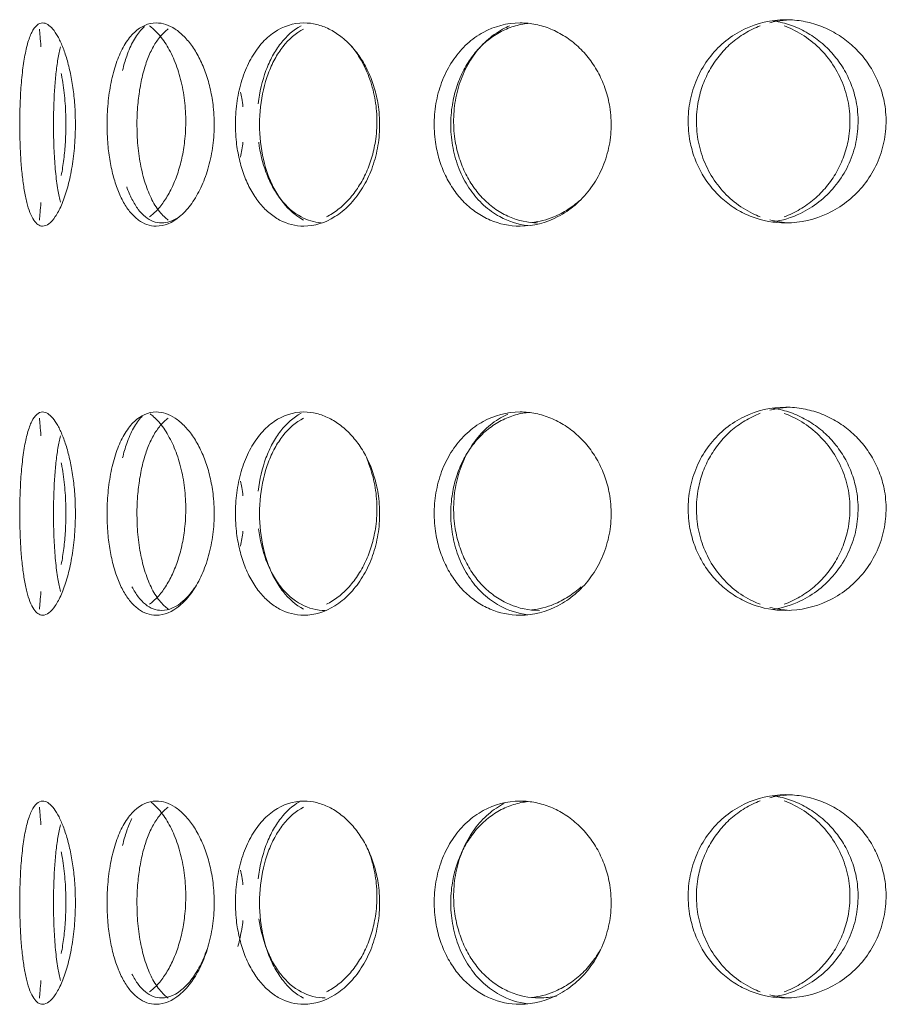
# Model space of a CAD drawing. Header units: inches. Extents: x -498 to 634, y -52 to 183.
# Tile 19 of 29: x 212.12 to 215.48, y 158.26 to 162.08. Entities that reach past the tile are written whole.
import ezdxf

# ---------------------------------------------------------------- set-up
doc = ezdxf.new("R2010")
doc.units = ezdxf.units.IN
doc.header["$MEASUREMENT"] = 0
doc.layers.add('M-EQPM', color=90, linetype='Continuous', lineweight=9)

# ---------------------------------------------------------------- blocks, each defined once
blk = doc.blocks.new('Roof Vent - Roof Vent-4092266-Right')
at = {"layer": 'M-EQPM'}
for points, knots in [([(212.2132, 161.2767), (212.2002, 161.2772), (212.1832, 161.2886), (212.1637, 161.3279), (212.1514, 161.3671), (212.1415, 161.4162), (212.1338, 161.4724), (212.1285, 161.5351), (212.1249, 161.6071), (212.1242, 161.6734), (212.1252, 161.7306), (212.1273, 161.7858), (212.1321, 161.8543), (212.1413, 161.9253), (212.1539, 161.9849), (212.1763, 162.0454), (212.1969, 162.0635), (212.2132, 162.0641)], [0, 0, 0, 0, 0.111111, 0.166667, 0.222222, 0.277778, 0.333333, 0.388889, 0.444444, 0.513889, 0.548611, 0.583333, 0.652778, 0.722222, 0.791667, 0.861111, 1, 1, 1, 1]), ([(212.2132, 162.0641), (212.2197, 162.0639), (212.2328, 162.0596), (212.2522, 162.0424), (212.272, 162.0128), (212.2907, 161.9736), (212.3073, 161.9246), (212.3214, 161.8685), (212.3319, 161.8057), (212.3392, 161.7336), (212.3406, 161.6673), (212.3386, 161.61), (212.3343, 161.5548), (212.3246, 161.4864), (212.3075, 161.4154), (212.2864, 161.3557), (212.2539, 161.2955), (212.2295, 161.2773), (212.2132, 161.2767)], [0, 0, 0, 0, 0.055556, 0.111111, 0.166667, 0.222222, 0.277778, 0.333333, 0.388889, 0.444444, 0.513889, 0.548611, 0.583333, 0.652778, 0.722222, 0.791667, 0.861111, 1, 1, 1, 1]), ([(212.6528, 161.2767), (212.6278, 161.2772), (212.5938, 161.2886), (212.5528, 161.3279), (212.5259, 161.3671), (212.5033, 161.4162), (212.4851, 161.4724), (212.4723, 161.5351), (212.4635, 161.6071), (212.4618, 161.6734), (212.4642, 161.7306), (212.4694, 161.7858), (212.4811, 161.8543), (212.5028, 161.9253), (212.5315, 161.9849), (212.5798, 162.0454), (212.6215, 162.0635), (212.6528, 162.0641)], [0, 0, 0, 0, 0.111111, 0.166667, 0.222222, 0.277778, 0.333333, 0.388889, 0.444444, 0.513889, 0.548611, 0.583333, 0.652778, 0.722222, 0.791667, 0.861111, 1, 1, 1, 1]), ([(212.6528, 162.0641), (212.6653, 162.0639), (212.6901, 162.0596), (212.7258, 162.0424), (212.7612, 162.0128), (212.7939, 161.9736), (212.8224, 161.9247), (212.8463, 161.8685), (212.8638, 161.8058), (212.8759, 161.7336), (212.8783, 161.6673), (212.875, 161.61), (212.8678, 161.5548), (212.8517, 161.4864), (212.8228, 161.4154), (212.7865, 161.3557), (212.7293, 161.2955), (212.6842, 161.2773), (212.6528, 161.2767)], [0, 0, 0, 0, 0.055556, 0.111111, 0.166667, 0.222222, 0.277778, 0.333333, 0.388889, 0.444444, 0.513889, 0.548611, 0.583333, 0.652778, 0.722222, 0.791667, 0.861111, 1, 1, 1, 1]), ([(213.2247, 161.2767), (213.1909, 161.2772), (213.1445, 161.2886), (213.0878, 161.3279), (213.05, 161.3671), (213.018, 161.4161), (212.9921, 161.4724), (212.9735, 161.5351), (212.9609, 161.6071), (212.9584, 161.6734), (212.9618, 161.7306), (212.9694, 161.7858), (212.9862, 161.8543), (213.0174, 161.9253), (213.058, 161.9849), (213.1254, 162.0454), (213.1825, 162.0635), (213.2247, 162.0641)], [0, 0, 0, 0, 0.111111, 0.166667, 0.222222, 0.277778, 0.333333, 0.388889, 0.444444, 0.513889, 0.548611, 0.583333, 0.652778, 0.722222, 0.791667, 0.861111, 1, 1, 1, 1]), ([(213.2247, 162.0641), (213.2416, 162.0639), (213.2747, 162.0596), (213.322, 162.0424), (213.3684, 162.0128), (213.4109, 161.9736), (213.4477, 161.9246), (213.4783, 161.8684), (213.5006, 161.8057), (213.516, 161.7336), (213.5191, 161.6673), (213.5149, 161.61), (213.5057, 161.5549), (213.4853, 161.4865), (213.4483, 161.4154), (213.4014, 161.3558), (213.3267, 161.2955), (213.2669, 161.2773), (213.2247, 161.2767)], [0, 0, 0, 0, 0.055556, 0.111111, 0.166667, 0.222222, 0.277778, 0.333333, 0.388889, 0.444444, 0.513889, 0.548611, 0.583333, 0.652778, 0.722222, 0.791667, 0.861111, 1, 1, 1, 1]), ([(214.0617, 161.2767), (214.0203, 161.2772), (213.9629, 161.2886), (213.892, 161.3279), (213.8444, 161.3671), (213.8039, 161.4162), (213.7708, 161.4724), (213.747, 161.5351), (213.7308, 161.6071), (213.7276, 161.6734), (213.732, 161.7306), (213.7417, 161.7858), (213.7633, 161.8543), (213.8031, 161.9253), (213.8545, 161.9849), (213.9392, 162.0454), (214.0099, 162.0635), (214.0617, 162.0641)], [0, 0, 0, 0, 0.111111, 0.166667, 0.222222, 0.277778, 0.333333, 0.388889, 0.444444, 0.513889, 0.548611, 0.583333, 0.652778, 0.722222, 0.791667, 0.861111, 1, 1, 1, 1]), ([(214.092, 162.0621), (214.0829, 162.061), (214.0542, 162.0565), (214.0087, 162.0424), (213.9555, 162.0128), (213.908, 161.9736), (213.8677, 161.9246), (213.8349, 161.8684), (213.8112, 161.8057), (213.795, 161.7336), (213.7918, 161.6673), (213.7962, 161.6101), (213.8059, 161.5549), (213.8274, 161.4865), (213.8671, 161.4155), (213.9184, 161.3558), (213.9936, 161.302), (214.0531, 161.2831), (214.0921, 161.2787)], [0.0299868, 0.0299868, 0.0299868, 0.0299868, 0.0555556, 0.1111111, 0.1666667, 0.2222222, 0.2777778, 0.3333333, 0.3888889, 0.4444444, 0.5138889, 0.5486111, 0.5833333, 0.6527778, 0.7222222, 0.7916667, 0.8611111, 0.970008, 0.970008, 0.970008, 0.970008]), ([(214.0617, 162.0641), (214.0824, 162.0639), (214.123, 162.0596), (214.1803, 162.0424), (214.2364, 162.0128), (214.2873, 161.9736), (214.3312, 161.9246), (214.3675, 161.8684), (214.3939, 161.8057), (214.4121, 161.7336), (214.4157, 161.6673), (214.4108, 161.61), (214.3999, 161.5548), (214.3758, 161.4865), (214.3318, 161.4154), (214.276, 161.3557), (214.1862, 161.2955), (214.1135, 161.2773), (214.0617, 161.2767)], [0, 0, 0, 0, 0.055556, 0.111111, 0.166667, 0.222222, 0.277778, 0.333333, 0.388889, 0.444444, 0.513889, 0.548611, 0.583333, 0.652778, 0.722222, 0.791667, 0.861111, 1, 1, 1, 1]), ([(215.0901, 161.289), (215.0438, 161.2895), (214.9793, 161.3009), (214.8989, 161.3402), (214.8447, 161.3794), (214.7983, 161.4285), (214.7603, 161.4847), (214.733, 161.5474), (214.7143, 161.6195), (214.7105, 161.6857), (214.7156, 161.7429), (214.7268, 161.7981), (214.7517, 161.8666), (214.7974, 161.9376), (214.8563, 161.9972), (214.9526, 162.0577), (215.0323, 162.0758), (215.0901, 162.0764)], [0, 0, 0, 0, 0.111111, 0.166667, 0.222222, 0.277778, 0.333333, 0.388889, 0.444444, 0.513889, 0.548611, 0.583333, 0.652778, 0.722222, 0.791667, 0.861111, 1, 1, 1, 1]), ([(215.1051, 162.0759), (215.0878, 162.0751), (215.0618, 162.0721), (215.0368, 162.0666), (215.0282, 162.0644)], [0.0133932, 0.0133932, 0.0133932, 0.0133932, 0.05555556, 0.07831573, 0.07831573, 0.07831573, 0.07831573]), ([(215.0396, 162.0723), (215.044, 162.0716), (215.0701, 162.0673), (215.1162, 162.0547), (215.1775, 162.0251), (215.2329, 161.9859), (215.2805, 161.9369), (215.3197, 161.8807), (215.3481, 161.818), (215.3677, 161.7459), (215.3716, 161.6796), (215.3662, 161.6224), (215.3546, 161.5672), (215.3286, 161.4988), (215.2812, 161.4278), (215.2206, 161.3681), (215.1385, 161.3174), (215.0768, 161.2986), (215.0395, 161.2932)], [0.0445043, 0.0445043, 0.0445043, 0.0445043, 0.0555556, 0.1111111, 0.1666667, 0.2222222, 0.2777778, 0.3333333, 0.3888889, 0.4444444, 0.5138889, 0.5486111, 0.5833333, 0.6527778, 0.7222222, 0.7916667, 0.8611111, 0.9554879, 0.9554879, 0.9554879, 0.9554879]), ([(215.0901, 162.0764), (215.1133, 162.0762), (215.1585, 162.0719), (215.2221, 162.0547), (215.284, 162.0251), (215.3399, 161.9859), (215.3879, 161.937), (215.4275, 161.8808), (215.4563, 161.8181), (215.4761, 161.746), (215.48, 161.6796), (215.4746, 161.6223), (215.4628, 161.5671), (215.4366, 161.4987), (215.3887, 161.4277), (215.3275, 161.368), (215.2288, 161.3078), (215.1481, 161.2896), (215.0901, 161.289)], [0, 0, 0, 0, 0.055556, 0.111111, 0.166667, 0.222222, 0.277778, 0.333333, 0.388889, 0.444444, 0.513889, 0.548611, 0.583333, 0.652778, 0.722222, 0.791667, 0.861111, 1, 1, 1, 1]), ([(212.5226, 161.8799), (212.5272, 161.8997), (212.5394, 161.9416), (212.5635, 161.9972), (212.5887, 162.0321), (212.604, 162.0467), (212.6077, 162.0498)], [0.6666667, 0.6666667, 0.6666667, 0.6666667, 0.7222222, 0.7916667, 0.8611111, 0.8824103, 0.8824103, 0.8824103, 0.8824103]), ([(212.6989, 162.0404), (212.6884, 162.0326), (212.6679, 162.0128), (212.6411, 161.9736), (212.6187, 161.9246), (212.6007, 161.8684), (212.588, 161.8056), (212.5793, 161.7335), (212.5776, 161.6673), (212.5799, 161.6101), (212.5851, 161.5549), (212.5967, 161.4865), (212.6183, 161.4155), (212.6469, 161.3558), (212.6756, 161.3196), (212.6936, 161.3044), (212.6989, 161.3005)], [0.1111111, 0.1111111, 0.1111111, 0.1111111, 0.1666667, 0.2222222, 0.2777778, 0.3333333, 0.3888889, 0.4444444, 0.5138889, 0.5486111, 0.5833333, 0.6527778, 0.7222222, 0.7916667, 0.8611111, 0.8888889, 0.8888889, 0.8888889, 0.8888889]), ([(212.6263, 161.3128), (212.6373, 161.3206), (212.6592, 161.3402), (212.6895, 161.3794), (212.7161, 161.4285), (212.7384, 161.4847), (212.7547, 161.5474), (212.7659, 161.6195), (212.7682, 161.6857), (212.7651, 161.743), (212.7584, 161.7981), (212.7434, 161.8666), (212.7166, 161.9376), (212.6829, 161.9972), (212.6509, 162.0335), (212.6318, 162.0487), (212.6264, 162.0526)], [0.1111111, 0.1111111, 0.1111111, 0.1111111, 0.1666667, 0.2222222, 0.2777778, 0.3333333, 0.3888889, 0.4444444, 0.5138889, 0.5486111, 0.5833333, 0.6527778, 0.7222222, 0.7916667, 0.8611111, 0.8888889, 0.8888889, 0.8888889, 0.8888889]), ([(213.2139, 162.0527), (213.1846, 162.037), (213.1444, 162.002), (213.102, 161.9371), (213.0681, 161.8619), (213.053, 161.7962), (213.0479, 161.7511)], [0.1111111, 0.1111111, 0.1111111, 0.1111111, 0.2222222, 0.2777778, 0.3333333, 0.4444444, 0.4444444, 0.4444444, 0.4444444]), ([(213.2231, 161.3005), (213.1937, 161.3161), (213.1534, 161.351), (213.1108, 161.416), (213.0767, 161.4913), (213.0514, 161.6006), (213.0513, 161.7401), (213.0767, 161.8495), (213.1107, 161.9247), (213.1533, 161.9897), (213.1936, 162.0247), (213.2231, 162.0403)], [0.1111111, 0.1111111, 0.1111111, 0.1111111, 0.2222222, 0.2777778, 0.3333333, 0.4444444, 0.5555556, 0.6666667, 0.7222222, 0.7777778, 0.8888889, 0.8888889, 0.8888889, 0.8888889]), ([(214.1295, 161.2892), (214.0909, 161.2904), (214.0359, 161.3021), (213.967, 161.3402), (213.9195, 161.3794), (213.8791, 161.4285), (213.8461, 161.4847), (213.8223, 161.5474), (213.8061, 161.6194), (213.8029, 161.6857), (213.8073, 161.743), (213.817, 161.7982), (213.8386, 161.8666), (213.8783, 161.9376), (213.9297, 161.9972), (213.9804, 162.0335), (214.0116, 162.0487), (214.0206, 162.0526)], [0.0064502, 0.0064502, 0.0064502, 0.0064502, 0.1111111, 0.1666667, 0.2222222, 0.2777778, 0.3333333, 0.3888889, 0.4444444, 0.5138889, 0.5486111, 0.5833333, 0.6527778, 0.7222222, 0.7916667, 0.8611111, 0.8888889, 0.8888889, 0.8888889, 0.8888889]), ([(214.9914, 162.0527), (214.9709, 162.0449), (214.9306, 162.0251), (214.8764, 161.9859), (214.8302, 161.9369), (214.7924, 161.8807), (214.765, 161.818), (214.7463, 161.7459), (214.7426, 161.6796), (214.7477, 161.6224), (214.7589, 161.5672), (214.7838, 161.4989), (214.8295, 161.4278), (214.8883, 161.3681), (214.9459, 161.3319), (214.9811, 161.3167), (214.9913, 161.3128)], [0.1111111, 0.1111111, 0.1111111, 0.1111111, 0.1666667, 0.2222222, 0.2777778, 0.3333333, 0.3888889, 0.4444444, 0.5138889, 0.5486111, 0.5833333, 0.6527778, 0.7222222, 0.7916667, 0.8611111, 0.8888889, 0.8888889, 0.8888889, 0.8888889]), ([(215.0843, 161.3128), (215.1051, 161.3206), (215.1458, 161.3402), (215.2012, 161.3794), (215.2489, 161.4285), (215.2882, 161.4847), (215.3166, 161.5474), (215.3362, 161.6194), (215.3401, 161.6857), (215.3348, 161.743), (215.3231, 161.7982), (215.2971, 161.8666), (215.2497, 161.9376), (215.1892, 161.9972), (215.1304, 162.0335), (215.0947, 162.0487), (215.0844, 162.0526)], [0.1111111, 0.1111111, 0.1111111, 0.1111111, 0.1666667, 0.2222222, 0.2777778, 0.3333333, 0.3888889, 0.4444444, 0.5138889, 0.5486111, 0.5833333, 0.6527778, 0.7222222, 0.7916667, 0.8611111, 0.8888889, 0.8888889, 0.8888889, 0.8888889]), ([(212.2821, 161.9719), (212.2784, 161.9572), (212.2719, 161.9246), (212.2643, 161.8684), (212.2591, 161.8056), (212.2556, 161.7336), (212.255, 161.6673), (212.2559, 161.6101), (212.258, 161.5549), (212.2626, 161.4865), (212.2711, 161.4202), (212.2784, 161.3837), (212.2821, 161.369)], [0.2222222, 0.2222222, 0.2222222, 0.2222222, 0.2777778, 0.3333333, 0.3888889, 0.4444444, 0.5138889, 0.5486111, 0.5833333, 0.6527778, 0.7222222, 0.7777778, 0.7777778, 0.7777778, 0.7777778]), ([(213.3119, 161.3128), (213.3275, 161.3206), (213.3583, 161.3402), (213.4006, 161.3794), (213.4373, 161.4285), (213.4679, 161.4847), (213.4901, 161.5474), (213.5055, 161.6194), (213.5086, 161.6857), (213.5044, 161.743), (213.4952, 161.7982), (213.4748, 161.8666), (213.4421, 161.9297), (213.4171, 161.9639), (213.4064, 161.9766)], [0.1111111, 0.1111111, 0.1111111, 0.1111111, 0.1666667, 0.2222222, 0.2777778, 0.3333333, 0.3888889, 0.4444444, 0.5138889, 0.5486111, 0.5833333, 0.6527778, 0.7222222, 0.7685264, 0.7685264, 0.7685264, 0.7685264]), ([(212.2854, 161.4735), (212.2892, 161.4933), (212.2957, 161.5351), (212.3024, 161.6071), (212.3038, 161.6734), (212.302, 161.7306), (212.2979, 161.7858), (212.2918, 161.8324), (212.2863, 161.8626), (212.2853, 161.8675)], [0.3333333, 0.3333333, 0.3333333, 0.3333333, 0.3888889, 0.4444444, 0.5138889, 0.5486111, 0.5833333, 0.6527778, 0.6666667, 0.6666667, 0.6666667, 0.6666667]), ([(212.9886, 161.7389), (212.9873, 161.75), (212.9847, 161.7691), (212.9812, 161.7881), (212.9795, 161.7961)], [0.55555556, 0.55555556, 0.55555556, 0.55555556, 0.58333333, 0.6035805, 0.6035805, 0.6035805, 0.6035805]), ([(213.0495, 161.6014), (213.0549, 161.5608), (213.0697, 161.5), (213.1021, 161.4283), (213.1445, 161.3633), (213.2069, 161.3091), (213.2643, 161.292), (213.2909, 161.2897)], [0.5662029, 0.5662029, 0.5662029, 0.5662029, 0.6666667, 0.7222222, 0.7777778, 0.8888889, 0.9812706, 0.9812706, 0.9812706, 0.9812706]), ([(212.6741, 161.289), (212.6511, 161.2895), (212.62, 161.3009), (212.5828, 161.3402), (212.5584, 161.3794), (212.5448, 161.4121), (212.5387, 161.4296)], [0, 0, 0, 0, 0.1111111, 0.1666667, 0.2222222, 0.2777778, 0.2777778, 0.2777778, 0.2777778]), ([(214.1065, 161.291), (214.136, 161.2942), (214.1838, 161.3062), (214.2464, 161.3392), (214.2788, 161.3637), (214.2932, 161.3766)], [0.0299577, 0.0299577, 0.0299577, 0.0299577, 0.1111111, 0.1666667, 0.2165032, 0.2165032, 0.2165032, 0.2165032]), ([(215.0901, 159.788), (215.0438, 159.7885), (214.9793, 159.7999), (214.8989, 159.8392), (214.8447, 159.8784), (214.7983, 159.9275), (214.7603, 159.9838), (214.733, 160.0465), (214.7143, 160.1185), (214.7105, 160.1847), (214.7156, 160.242), (214.7268, 160.2972), (214.7517, 160.3656), (214.7974, 160.4366), (214.8563, 160.4962), (214.9526, 160.5567), (215.0323, 160.5749), (215.0901, 160.5754)], [0, 0, 0, 0, 0.111111, 0.166667, 0.222222, 0.277778, 0.333333, 0.388889, 0.444444, 0.513889, 0.548611, 0.583333, 0.652778, 0.722222, 0.791667, 0.861111, 1, 1, 1, 1]), ([(215.1051, 160.5749), (215.0878, 160.5741), (215.0618, 160.5711), (215.0368, 160.5656), (215.0282, 160.5634)], [0.0133932, 0.0133932, 0.0133932, 0.0133932, 0.05555556, 0.07831573, 0.07831573, 0.07831573, 0.07831573]), ([(215.0396, 160.5713), (215.044, 160.5706), (215.0701, 160.5664), (215.1162, 160.5538), (215.1775, 160.5241), (215.2329, 160.4849), (215.2805, 160.4359), (215.3197, 160.3797), (215.3481, 160.317), (215.3677, 160.2449), (215.3716, 160.1786), (215.3662, 160.1214), (215.3546, 160.0662), (215.3286, 159.9979), (215.2812, 159.9268), (215.2206, 159.8671), (215.1385, 159.8165), (215.0768, 159.7976), (215.0395, 159.7922)], [0.0445043, 0.0445043, 0.0445043, 0.0445043, 0.0555556, 0.1111111, 0.1666667, 0.2222222, 0.2777778, 0.3333333, 0.3888889, 0.4444444, 0.5138889, 0.5486111, 0.5833333, 0.6527778, 0.7222222, 0.7916667, 0.8611111, 0.9554879, 0.9554879, 0.9554879, 0.9554879]), ([(215.0901, 160.5754), (215.1133, 160.5752), (215.1585, 160.5709), (215.2221, 160.5537), (215.284, 160.5242), (215.3399, 160.4849), (215.3879, 160.436), (215.4275, 160.3798), (215.4563, 160.3171), (215.4761, 160.245), (215.48, 160.1786), (215.4746, 160.1213), (215.4628, 160.0661), (215.4366, 159.9977), (215.3887, 159.9267), (215.3275, 159.867), (215.2288, 159.8068), (215.1481, 159.7887), (215.0901, 159.788)], [0, 0, 0, 0, 0.055556, 0.111111, 0.166667, 0.222222, 0.277778, 0.333333, 0.388889, 0.444444, 0.513889, 0.548611, 0.583333, 0.652778, 0.722222, 0.791667, 0.861111, 1, 1, 1, 1]), ([(212.2132, 159.7696), (212.2002, 159.7701), (212.1832, 159.7815), (212.1637, 159.8208), (212.1514, 159.86), (212.1415, 159.909), (212.1338, 159.9653), (212.1285, 160.028), (212.1249, 160.1), (212.1242, 160.1663), (212.1252, 160.2235), (212.1273, 160.2787), (212.1321, 160.3471), (212.1413, 160.4181), (212.1539, 160.4778), (212.1763, 160.5382), (212.1969, 160.5564), (212.2132, 160.557)], [0, 0, 0, 0, 0.111111, 0.166667, 0.222222, 0.277778, 0.333333, 0.388889, 0.444444, 0.513889, 0.548611, 0.583333, 0.652778, 0.722222, 0.791667, 0.861111, 1, 1, 1, 1]), ([(212.2132, 160.557), (212.2197, 160.5567), (212.2328, 160.5525), (212.2522, 160.5353), (212.272, 160.5057), (212.2907, 160.4664), (212.3073, 160.4175), (212.3214, 160.3613), (212.3319, 160.2986), (212.3392, 160.2265), (212.3406, 160.1601), (212.3386, 160.1029), (212.3343, 160.0477), (212.3246, 159.9793), (212.3075, 159.9083), (212.2864, 159.8486), (212.2539, 159.7883), (212.2295, 159.7702), (212.2132, 159.7696)], [0, 0, 0, 0, 0.055556, 0.111111, 0.166667, 0.222222, 0.277778, 0.333333, 0.388889, 0.444444, 0.513889, 0.548611, 0.583333, 0.652778, 0.722222, 0.791667, 0.861111, 1, 1, 1, 1]), ([(212.6528, 159.7696), (212.6278, 159.77), (212.5938, 159.7815), (212.5528, 159.8208), (212.5259, 159.86), (212.5033, 159.909), (212.4851, 159.9653), (212.4723, 160.028), (212.4635, 160.1), (212.4618, 160.1663), (212.4642, 160.2235), (212.4694, 160.2787), (212.4811, 160.3471), (212.5028, 160.4181), (212.5315, 160.4778), (212.5798, 160.5383), (212.6215, 160.5564), (212.6528, 160.557)], [0, 0, 0, 0, 0.111111, 0.166667, 0.222222, 0.277778, 0.333333, 0.388889, 0.444444, 0.513889, 0.548611, 0.583333, 0.652778, 0.722222, 0.791667, 0.861111, 1, 1, 1, 1]), ([(212.5226, 160.3789), (212.5272, 160.3987), (212.5394, 160.4406), (212.5635, 160.4963), (212.5866, 160.5282), (212.5995, 160.5412), (212.6008, 160.5425)], [0.6666667, 0.6666667, 0.6666667, 0.6666667, 0.7222222, 0.7916667, 0.8611111, 0.8688629, 0.8688629, 0.8688629, 0.8688629]), ([(212.6989, 160.5332), (212.6884, 160.5254), (212.6679, 160.5057), (212.6411, 160.4664), (212.6187, 160.4174), (212.6007, 160.3612), (212.588, 160.2985), (212.5793, 160.2264), (212.5776, 160.1601), (212.5799, 160.1029), (212.5851, 160.0478), (212.5967, 159.9794), (212.6183, 159.9083), (212.6469, 159.8486), (212.6756, 159.8124), (212.6936, 159.7972), (212.6989, 159.7934)], [0.1111111, 0.1111111, 0.1111111, 0.1111111, 0.1666667, 0.2222222, 0.2777778, 0.3333333, 0.3888889, 0.4444444, 0.5138889, 0.5486111, 0.5833333, 0.6527778, 0.7222222, 0.7916667, 0.8611111, 0.8888889, 0.8888889, 0.8888889, 0.8888889]), ([(212.6263, 159.8118), (212.6373, 159.8196), (212.6592, 159.8393), (212.6895, 159.8785), (212.7161, 159.9275), (212.7384, 159.9838), (212.7547, 160.0464), (212.7659, 160.1185), (212.7682, 160.1847), (212.7651, 160.242), (212.7584, 160.2972), (212.7434, 160.3656), (212.7166, 160.4366), (212.6829, 160.4962), (212.6518, 160.5315), (212.6337, 160.5463), (212.6292, 160.5496)], [0.1111111, 0.1111111, 0.1111111, 0.1111111, 0.1666667, 0.2222222, 0.2777778, 0.3333333, 0.3888889, 0.4444444, 0.5138889, 0.5486111, 0.5833333, 0.6527778, 0.7222222, 0.7916667, 0.8611111, 0.8841603, 0.8841603, 0.8841603, 0.8841603]), ([(212.6528, 160.557), (212.6653, 160.5567), (212.6901, 160.5525), (212.7258, 160.5353), (212.7612, 160.5057), (212.7939, 160.4665), (212.8224, 160.4175), (212.8463, 160.3614), (212.8638, 160.2986), (212.8759, 160.2265), (212.8783, 160.1601), (212.875, 160.1029), (212.8678, 160.0476), (212.8517, 159.9792), (212.8228, 159.9082), (212.7865, 159.8486), (212.7293, 159.7883), (212.6842, 159.7702), (212.6528, 159.7696)], [0, 0, 0, 0, 0.055556, 0.111111, 0.166667, 0.222222, 0.277778, 0.333333, 0.388889, 0.444444, 0.513889, 0.548611, 0.583333, 0.652778, 0.722222, 0.791667, 0.861111, 1, 1, 1, 1]), ([(213.2247, 159.7696), (213.1909, 159.7701), (213.1445, 159.7815), (213.0878, 159.8208), (213.05, 159.86), (213.018, 159.909), (212.9921, 159.9653), (212.9735, 160.0279), (212.9609, 160.1), (212.9584, 160.1663), (212.9618, 160.2235), (212.9694, 160.2787), (212.9862, 160.3472), (213.0174, 160.4181), (213.058, 160.4778), (213.1254, 160.5382), (213.1825, 160.5564), (213.2247, 160.557)], [0, 0, 0, 0, 0.111111, 0.166667, 0.222222, 0.277778, 0.333333, 0.388889, 0.444444, 0.513889, 0.548611, 0.583333, 0.652778, 0.722222, 0.791667, 0.861111, 1, 1, 1, 1]), ([(213.2139, 160.5517), (213.1846, 160.536), (213.1444, 160.501), (213.102, 160.4361), (213.0681, 160.3609), (213.053, 160.2952), (213.0479, 160.2501)], [0.1111111, 0.1111111, 0.1111111, 0.1111111, 0.2222222, 0.2777778, 0.3333333, 0.4444444, 0.4444444, 0.4444444, 0.4444444]), ([(213.2231, 159.7933), (213.1937, 159.809), (213.1534, 159.8438), (213.1108, 159.9088), (213.0767, 159.9841), (213.0514, 160.0934), (213.0513, 160.233), (213.0767, 160.3424), (213.1107, 160.4176), (213.1533, 160.4826), (213.1936, 160.5175), (213.2231, 160.5332)], [0.1111111, 0.1111111, 0.1111111, 0.1111111, 0.2222222, 0.2777778, 0.3333333, 0.4444444, 0.5555556, 0.6666667, 0.7222222, 0.7777778, 0.8888889, 0.8888889, 0.8888889, 0.8888889]), ([(213.2247, 160.557), (213.2416, 160.5567), (213.2747, 160.5525), (213.322, 160.5353), (213.3684, 160.5057), (213.4109, 160.4664), (213.4477, 160.4175), (213.4783, 160.3613), (213.5006, 160.2985), (213.516, 160.2264), (213.5191, 160.1601), (213.5149, 160.1029), (213.5057, 160.0477), (213.4853, 159.9793), (213.4483, 159.9083), (213.4014, 159.8486), (213.3267, 159.7883), (213.2669, 159.7702), (213.2247, 159.7696)], [0, 0, 0, 0, 0.055556, 0.111111, 0.166667, 0.222222, 0.277778, 0.333333, 0.388889, 0.444444, 0.513889, 0.548611, 0.583333, 0.652778, 0.722222, 0.791667, 0.861111, 1, 1, 1, 1]), ([(214.0617, 159.7696), (214.0203, 159.7701), (213.9629, 159.7815), (213.892, 159.8208), (213.8444, 159.86), (213.8039, 159.909), (213.7708, 159.9653), (213.747, 160.028), (213.7308, 160.1), (213.7276, 160.1663), (213.732, 160.2235), (213.7417, 160.2787), (213.7633, 160.3471), (213.8031, 160.4181), (213.8545, 160.4778), (213.9392, 160.5382), (214.0099, 160.5564), (214.0617, 160.557)], [0, 0, 0, 0, 0.111111, 0.166667, 0.222222, 0.277778, 0.333333, 0.388889, 0.444444, 0.513889, 0.548611, 0.583333, 0.652778, 0.722222, 0.791667, 0.861111, 1, 1, 1, 1]), ([(214.092, 160.5549), (214.0829, 160.5539), (214.0542, 160.5494), (214.0087, 160.5353), (213.9555, 160.5057), (213.908, 160.4664), (213.8677, 160.4174), (213.8349, 160.3613), (213.8112, 160.2985), (213.795, 160.2264), (213.7918, 160.1601), (213.7962, 160.1029), (213.8059, 160.0477), (213.8274, 159.9794), (213.8671, 159.9083), (213.9184, 159.8486), (213.9936, 159.7948), (214.0531, 159.776), (214.0921, 159.7716)], [0.0299868, 0.0299868, 0.0299868, 0.0299868, 0.0555556, 0.1111111, 0.1666667, 0.2222222, 0.2777778, 0.3333333, 0.3888889, 0.4444444, 0.5138889, 0.5486111, 0.5833333, 0.6527778, 0.7222222, 0.7916667, 0.8611111, 0.970008, 0.970008, 0.970008, 0.970008]), ([(214.1367, 159.788), (214.0953, 159.7885), (214.0379, 159.8), (213.967, 159.8393), (213.9195, 159.8785), (213.8791, 159.9275), (213.8461, 159.9837), (213.8223, 160.0464), (213.8061, 160.1185), (213.8029, 160.1847), (213.8073, 160.242), (213.817, 160.2972), (213.8386, 160.3656), (213.8783, 160.4366), (213.9297, 160.4962), (213.9782, 160.5309), (214.007, 160.5455), (214.0136, 160.5485)], [0, 0, 0, 0, 0.1111111, 0.1666667, 0.2222222, 0.2777778, 0.3333333, 0.3888889, 0.4444444, 0.5138889, 0.5486111, 0.5833333, 0.6527778, 0.7222222, 0.7916667, 0.8611111, 0.8816737, 0.8816737, 0.8816737, 0.8816737]), ([(214.0617, 160.557), (214.0824, 160.5567), (214.123, 160.5525), (214.1803, 160.5353), (214.2364, 160.5057), (214.2873, 160.4664), (214.3312, 160.4175), (214.3675, 160.3613), (214.3939, 160.2986), (214.4121, 160.2265), (214.4157, 160.1601), (214.4108, 160.1029), (214.3999, 160.0477), (214.3758, 159.9793), (214.3318, 159.9083), (214.276, 159.8486), (214.1862, 159.7883), (214.1135, 159.7702), (214.0617, 159.7696)], [0, 0, 0, 0, 0.055556, 0.111111, 0.166667, 0.222222, 0.277778, 0.333333, 0.388889, 0.444444, 0.513889, 0.548611, 0.583333, 0.652778, 0.722222, 0.791667, 0.861111, 1, 1, 1, 1]), ([(214.9914, 160.5517), (214.9709, 160.5439), (214.9306, 160.5241), (214.8764, 160.4849), (214.8302, 160.4359), (214.7924, 160.3797), (214.765, 160.317), (214.7463, 160.2449), (214.7426, 160.1786), (214.7477, 160.1214), (214.7589, 160.0662), (214.7838, 159.9979), (214.8295, 159.9268), (214.8883, 159.8671), (214.9459, 159.8309), (214.9811, 159.8157), (214.9913, 159.8118)], [0.1111111, 0.1111111, 0.1111111, 0.1111111, 0.1666667, 0.2222222, 0.2777778, 0.3333333, 0.3888889, 0.4444444, 0.5138889, 0.5486111, 0.5833333, 0.6527778, 0.7222222, 0.7916667, 0.8611111, 0.8888889, 0.8888889, 0.8888889, 0.8888889]), ([(215.0843, 159.8118), (215.1051, 159.8196), (215.1458, 159.8393), (215.2012, 159.8785), (215.2489, 159.9275), (215.2882, 159.9837), (215.3166, 160.0464), (215.3362, 160.1185), (215.3401, 160.1847), (215.3348, 160.242), (215.3231, 160.2972), (215.2971, 160.3656), (215.2497, 160.4366), (215.1892, 160.4962), (215.1304, 160.5325), (215.0947, 160.5478), (215.0844, 160.5516)], [0.1111111, 0.1111111, 0.1111111, 0.1111111, 0.1666667, 0.2222222, 0.2777778, 0.3333333, 0.3888889, 0.4444444, 0.5138889, 0.5486111, 0.5833333, 0.6527778, 0.7222222, 0.7916667, 0.8611111, 0.8888889, 0.8888889, 0.8888889, 0.8888889]), ([(212.2821, 160.4648), (212.2784, 160.4501), (212.2719, 160.4174), (212.2643, 160.3612), (212.2591, 160.2985), (212.2556, 160.2264), (212.255, 160.1601), (212.2559, 160.1029), (212.258, 160.0478), (212.2626, 159.9794), (212.2711, 159.9131), (212.2784, 159.8766), (212.2821, 159.8618)], [0.2222222, 0.2222222, 0.2222222, 0.2222222, 0.2777778, 0.3333333, 0.3888889, 0.4444444, 0.5138889, 0.5486111, 0.5833333, 0.6527778, 0.7222222, 0.7777778, 0.7777778, 0.7777778, 0.7777778]), ([(212.2854, 159.9663), (212.2892, 159.9862), (212.2957, 160.028), (212.3024, 160.1), (212.3038, 160.1663), (212.302, 160.2235), (212.2979, 160.2787), (212.2918, 160.3252), (212.2863, 160.3554), (212.2853, 160.3604)], [0.3333333, 0.3333333, 0.3333333, 0.3333333, 0.3888889, 0.4444444, 0.5138889, 0.5486111, 0.5833333, 0.6527778, 0.6666667, 0.6666667, 0.6666667, 0.6666667]), ([(213.3119, 159.8118), (213.3275, 159.8196), (213.3583, 159.8393), (213.4006, 159.8784), (213.4373, 159.9275), (213.4679, 159.9837), (213.4901, 160.0464), (213.5055, 160.1184), (213.5086, 160.1847), (213.5044, 160.242), (213.4952, 160.2972), (213.4817, 160.3424), (213.4696, 160.3715), (213.468, 160.3752)], [0.1111111, 0.1111111, 0.1111111, 0.1111111, 0.1666667, 0.2222222, 0.2777778, 0.3333333, 0.3888889, 0.4444444, 0.5138889, 0.5486111, 0.5833333, 0.6527778, 0.6632965, 0.6632965, 0.6632965, 0.6632965]), ([(212.9886, 160.2317), (212.9873, 160.2429), (212.9847, 160.262), (212.9812, 160.281), (212.9795, 160.289)], [0.55555556, 0.55555556, 0.55555556, 0.55555556, 0.58333333, 0.6035805, 0.6035805, 0.6035805, 0.6035805]), ([(213.0491, 160.1037), (213.0544, 160.062), (213.0693, 159.9999), (213.1021, 159.9273), (213.1445, 159.8623), (213.2114, 159.8042), (213.275, 159.788), (213.3072, 159.788)], [0.5634233, 0.5634233, 0.5634233, 0.5634233, 0.6666667, 0.7222222, 0.7777778, 0.8888889, 1, 1, 1, 1]), ([(212.6741, 159.788), (212.6511, 159.7885), (212.62, 159.8), (212.5828, 159.8392), (212.5665, 159.8654), (212.5591, 159.8801)], [0, 0, 0, 0, 0.1111111, 0.1666667, 0.2222222, 0.2222222, 0.2222222, 0.2222222]), ([(212.801, 159.8759), (212.7995, 159.8738), (212.7859, 159.8538), (212.7445, 159.8068), (212.7029, 159.7886), (212.6741, 159.788)], [0.7833006, 0.7833006, 0.7833006, 0.7833006, 0.7916667, 0.8611111, 1, 1, 1, 1]), ([(214.1065, 159.79), (214.136, 159.7932), (214.1838, 159.8053), (214.2484, 159.8393), (214.2823, 159.8654), (214.2982, 159.8801)], [0.0299577, 0.0299577, 0.0299577, 0.0299577, 0.1111111, 0.1666667, 0.2222222, 0.2222222, 0.2222222, 0.2222222]), ([(212.2132, 158.2624), (212.2002, 158.2629), (212.1832, 158.2743), (212.1637, 158.3136), (212.1514, 158.3528), (212.1415, 158.4019), (212.1338, 158.4581), (212.1285, 158.5208), (212.1249, 158.5929), (212.1242, 158.6591), (212.1252, 158.7164), (212.1273, 158.7716), (212.1321, 158.84), (212.1413, 158.911), (212.1539, 158.9706), (212.1763, 159.0311), (212.1969, 159.0492), (212.2132, 159.0498)], [0, 0, 0, 0, 0.111111, 0.166667, 0.222222, 0.277778, 0.333333, 0.388889, 0.444444, 0.513889, 0.548611, 0.583333, 0.652778, 0.722222, 0.791667, 0.861111, 1, 1, 1, 1]), ([(212.2132, 159.0498), (212.2197, 159.0496), (212.2328, 159.0453), (212.2522, 159.0281), (212.272, 158.9985), (212.2907, 158.9593), (212.3073, 158.9104), (212.3214, 158.8542), (212.3319, 158.7914), (212.3392, 158.7193), (212.3406, 158.653), (212.3386, 158.5958), (212.3343, 158.5406), (212.3246, 158.4722), (212.3075, 158.4011), (212.2864, 158.3415), (212.2539, 158.2812), (212.2295, 158.263), (212.2132, 158.2624)], [0, 0, 0, 0, 0.055556, 0.111111, 0.166667, 0.222222, 0.277778, 0.333333, 0.388889, 0.444444, 0.513889, 0.548611, 0.583333, 0.652778, 0.722222, 0.791667, 0.861111, 1, 1, 1, 1]), ([(212.6528, 158.2624), (212.6278, 158.2629), (212.5938, 158.2743), (212.5528, 158.3136), (212.5259, 158.3528), (212.5033, 158.4019), (212.4851, 158.4582), (212.4723, 158.5208), (212.4635, 158.5929), (212.4618, 158.6591), (212.4642, 158.7164), (212.4694, 158.7715), (212.4811, 158.84), (212.5028, 158.911), (212.5315, 158.9706), (212.5798, 159.0311), (212.6215, 159.0492), (212.6528, 159.0498)], [0, 0, 0, 0, 0.111111, 0.166667, 0.222222, 0.277778, 0.333333, 0.388889, 0.444444, 0.513889, 0.548611, 0.583333, 0.652778, 0.722222, 0.791667, 0.861111, 1, 1, 1, 1]), ([(212.6263, 158.3108), (212.6373, 158.3186), (212.6592, 158.3383), (212.6895, 158.3775), (212.7161, 158.4265), (212.7384, 158.4828), (212.7547, 158.5455), (212.7659, 158.6175), (212.7682, 158.6838), (212.7651, 158.741), (212.7584, 158.7962), (212.7434, 158.8646), (212.7166, 158.9356), (212.6829, 158.9953), (212.6533, 159.0289), (212.6367, 159.0428), (212.6336, 159.0452)], [0.1111111, 0.1111111, 0.1111111, 0.1111111, 0.1666667, 0.2222222, 0.2777778, 0.3333333, 0.3888889, 0.4444444, 0.5138889, 0.5486111, 0.5833333, 0.6527778, 0.7222222, 0.7916667, 0.8611111, 0.8765646, 0.8765646, 0.8765646, 0.8765646]), ([(212.6528, 159.0498), (212.6653, 159.0496), (212.6901, 159.0453), (212.7258, 159.0281), (212.7612, 158.9986), (212.7939, 158.9593), (212.8224, 158.9104), (212.8463, 158.8543), (212.8638, 158.7915), (212.8759, 158.7194), (212.8783, 158.653), (212.875, 158.5957), (212.8678, 158.5405), (212.8517, 158.4721), (212.8228, 158.4011), (212.7865, 158.3414), (212.7293, 158.2812), (212.6842, 158.2631), (212.6528, 158.2624)], [0, 0, 0, 0, 0.055556, 0.111111, 0.166667, 0.222222, 0.277778, 0.333333, 0.388889, 0.444444, 0.513889, 0.548611, 0.583333, 0.652778, 0.722222, 0.791667, 0.861111, 1, 1, 1, 1]), ([(213.2247, 158.2624), (213.1909, 158.2629), (213.1445, 158.2743), (213.0878, 158.3137), (213.05, 158.3528), (213.018, 158.4019), (212.9921, 158.4581), (212.9735, 158.5208), (212.9609, 158.5928), (212.9584, 158.6591), (212.9618, 158.7164), (212.9694, 158.7716), (212.9862, 158.84), (213.0174, 158.911), (213.058, 158.9706), (213.1254, 159.0311), (213.1825, 159.0492), (213.2247, 159.0498)], [0, 0, 0, 0, 0.111111, 0.166667, 0.222222, 0.277778, 0.333333, 0.388889, 0.444444, 0.513889, 0.548611, 0.583333, 0.652778, 0.722222, 0.791667, 0.861111, 1, 1, 1, 1]), ([(213.2075, 159.0471), (213.1807, 159.0315), (213.1428, 158.9977), (213.102, 158.9351), (213.0681, 158.8599), (213.053, 158.7942), (213.0479, 158.7491)], [0.1193382, 0.1193382, 0.1193382, 0.1193382, 0.2222222, 0.2777778, 0.3333333, 0.4444444, 0.4444444, 0.4444444, 0.4444444]), ([(213.2247, 159.0498), (213.2416, 159.0496), (213.2747, 159.0453), (213.322, 159.0281), (213.3684, 158.9985), (213.4109, 158.9593), (213.4477, 158.9103), (213.4783, 158.8541), (213.5006, 158.7914), (213.516, 158.7193), (213.5191, 158.653), (213.5149, 158.5958), (213.5057, 158.5406), (213.4853, 158.4722), (213.4483, 158.4012), (213.4014, 158.3415), (213.3267, 158.2812), (213.2669, 158.263), (213.2247, 158.2624)], [0, 0, 0, 0, 0.055556, 0.111111, 0.166667, 0.222222, 0.277778, 0.333333, 0.388889, 0.444444, 0.513889, 0.548611, 0.583333, 0.652778, 0.722222, 0.791667, 0.861111, 1, 1, 1, 1]), ([(214.0617, 158.2624), (214.0203, 158.2629), (213.9629, 158.2743), (213.892, 158.3137), (213.8444, 158.3528), (213.8039, 158.4019), (213.7708, 158.4581), (213.747, 158.5208), (213.7308, 158.5929), (213.7276, 158.6591), (213.732, 158.7164), (213.7417, 158.7716), (213.7633, 158.84), (213.8031, 158.911), (213.8545, 158.9706), (213.9392, 159.0311), (214.0099, 159.0492), (214.0617, 159.0498)], [0, 0, 0, 0, 0.111111, 0.166667, 0.222222, 0.277778, 0.333333, 0.388889, 0.444444, 0.513889, 0.548611, 0.583333, 0.652778, 0.722222, 0.791667, 0.861111, 1, 1, 1, 1]), ([(214.092, 159.0478), (214.0829, 159.0468), (214.0542, 159.0422), (214.0087, 159.0281), (213.9555, 158.9985), (213.908, 158.9593), (213.8677, 158.9103), (213.8349, 158.8541), (213.8112, 158.7914), (213.795, 158.7193), (213.7918, 158.653), (213.7962, 158.5958), (213.8059, 158.5406), (213.8274, 158.4722), (213.8671, 158.4012), (213.9184, 158.3415), (213.9936, 158.2877), (214.0531, 158.2688), (214.0921, 158.2644)], [0.0299868, 0.0299868, 0.0299868, 0.0299868, 0.0555556, 0.1111111, 0.1666667, 0.2222222, 0.2777778, 0.3333333, 0.3888889, 0.4444444, 0.5138889, 0.5486111, 0.5833333, 0.6527778, 0.7222222, 0.7916667, 0.8611111, 0.970008, 0.970008, 0.970008, 0.970008]), ([(214.0617, 159.0498), (214.0824, 159.0496), (214.123, 159.0453), (214.1803, 159.0281), (214.2364, 158.9985), (214.2873, 158.9593), (214.3312, 158.9103), (214.3675, 158.8542), (214.3939, 158.7914), (214.4121, 158.7193), (214.4157, 158.653), (214.4108, 158.5958), (214.3999, 158.5406), (214.3758, 158.4722), (214.3318, 158.4012), (214.276, 158.3415), (214.1862, 158.2812), (214.1135, 158.263), (214.0617, 158.2624)], [0, 0, 0, 0, 0.055556, 0.111111, 0.166667, 0.222222, 0.277778, 0.333333, 0.388889, 0.444444, 0.513889, 0.548611, 0.583333, 0.652778, 0.722222, 0.791667, 0.861111, 1, 1, 1, 1]), ([(215.0901, 158.2871), (215.0438, 158.2875), (214.9793, 158.299), (214.8989, 158.3383), (214.8447, 158.3775), (214.7983, 158.4265), (214.7603, 158.4828), (214.733, 158.5455), (214.7143, 158.6175), (214.7105, 158.6838), (214.7156, 158.741), (214.7268, 158.7962), (214.7517, 158.8646), (214.7974, 158.9356), (214.8563, 158.9953), (214.9526, 159.0557), (215.0323, 159.0739), (215.0901, 159.0745)], [0, 0, 0, 0, 0.111111, 0.166667, 0.222222, 0.277778, 0.333333, 0.388889, 0.444444, 0.513889, 0.548611, 0.583333, 0.652778, 0.722222, 0.791667, 0.861111, 1, 1, 1, 1]), ([(214.9914, 159.0507), (214.9709, 159.0429), (214.9306, 159.0232), (214.8764, 158.9839), (214.8302, 158.9349), (214.7924, 158.8787), (214.765, 158.816), (214.7463, 158.7439), (214.7426, 158.6776), (214.7477, 158.6204), (214.7589, 158.5653), (214.7838, 158.4969), (214.8295, 158.4258), (214.8883, 158.3661), (214.9459, 158.3299), (214.9811, 158.3147), (214.9913, 158.3108)], [0.1111111, 0.1111111, 0.1111111, 0.1111111, 0.1666667, 0.2222222, 0.2777778, 0.3333333, 0.3888889, 0.4444444, 0.5138889, 0.5486111, 0.5833333, 0.6527778, 0.7222222, 0.7916667, 0.8611111, 0.8888889, 0.8888889, 0.8888889, 0.8888889]), ([(215.1051, 159.074), (215.0878, 159.0731), (215.0618, 159.0701), (215.0368, 159.0646), (215.0282, 159.0624)], [0.0133932, 0.0133932, 0.0133932, 0.0133932, 0.05555556, 0.07831573, 0.07831573, 0.07831573, 0.07831573]), ([(215.0396, 159.0703), (215.044, 159.0696), (215.0701, 159.0654), (215.1162, 159.0528), (215.1775, 159.0231), (215.2329, 158.9839), (215.2805, 158.9349), (215.3197, 158.8787), (215.3481, 158.816), (215.3677, 158.7439), (215.3716, 158.6776), (215.3662, 158.6204), (215.3546, 158.5652), (215.3286, 158.4969), (215.2812, 158.4258), (215.2206, 158.3661), (215.1385, 158.3155), (215.0768, 158.2967), (215.0395, 158.2912)], [0.0445043, 0.0445043, 0.0445043, 0.0445043, 0.0555556, 0.1111111, 0.1666667, 0.2222222, 0.2777778, 0.3333333, 0.3888889, 0.4444444, 0.5138889, 0.5486111, 0.5833333, 0.6527778, 0.7222222, 0.7916667, 0.8611111, 0.9554879, 0.9554879, 0.9554879, 0.9554879]), ([(215.0843, 158.3108), (215.1051, 158.3186), (215.1458, 158.3383), (215.2012, 158.3775), (215.2489, 158.4265), (215.2882, 158.4828), (215.3166, 158.5454), (215.3362, 158.6175), (215.3401, 158.6838), (215.3348, 158.741), (215.3231, 158.7962), (215.2971, 158.8646), (215.2497, 158.9356), (215.1892, 158.9953), (215.1304, 159.0315), (215.0947, 159.0468), (215.0844, 159.0506)], [0.1111111, 0.1111111, 0.1111111, 0.1111111, 0.1666667, 0.2222222, 0.2777778, 0.3333333, 0.3888889, 0.4444444, 0.5138889, 0.5486111, 0.5833333, 0.6527778, 0.7222222, 0.7916667, 0.8611111, 0.8888889, 0.8888889, 0.8888889, 0.8888889]), ([(215.0901, 159.0745), (215.1133, 159.0742), (215.1585, 159.0699), (215.2221, 159.0528), (215.284, 159.0232), (215.3399, 158.984), (215.3879, 158.935), (215.4275, 158.8789), (215.4563, 158.8161), (215.4761, 158.744), (215.48, 158.6776), (215.4746, 158.6203), (215.4628, 158.5651), (215.4366, 158.4967), (215.3887, 158.4257), (215.3275, 158.3661), (215.2288, 158.3058), (215.1481, 158.2877), (215.0901, 158.2871)], [0, 0, 0, 0, 0.055556, 0.111111, 0.166667, 0.222222, 0.277778, 0.333333, 0.388889, 0.444444, 0.513889, 0.548611, 0.583333, 0.652778, 0.722222, 0.791667, 0.861111, 1, 1, 1, 1]), ([(212.6989, 159.0261), (212.6884, 159.0183), (212.6679, 158.9985), (212.6411, 158.9593), (212.6187, 158.9103), (212.6007, 158.8541), (212.588, 158.7914), (212.5793, 158.7193), (212.5776, 158.653), (212.5799, 158.5958), (212.5851, 158.5406), (212.5967, 158.4723), (212.6183, 158.4012), (212.6469, 158.3415), (212.6756, 158.3053), (212.6936, 158.2901), (212.6989, 158.2862)], [0.1111111, 0.1111111, 0.1111111, 0.1111111, 0.1666667, 0.2222222, 0.2777778, 0.3333333, 0.3888889, 0.4444444, 0.5138889, 0.5486111, 0.5833333, 0.6527778, 0.7222222, 0.7916667, 0.8611111, 0.8888889, 0.8888889, 0.8888889, 0.8888889]), ([(213.2231, 158.2862), (213.1937, 158.3018), (213.1534, 158.3367), (213.1108, 158.4017), (213.0767, 158.477), (213.0514, 158.5863), (213.0513, 158.7258), (213.0767, 158.8353), (213.1107, 158.9105), (213.1533, 158.9754), (213.1936, 159.0104), (213.2231, 159.0261)], [0.1111111, 0.1111111, 0.1111111, 0.1111111, 0.2222222, 0.2777778, 0.3333333, 0.4444444, 0.5555556, 0.6666667, 0.7222222, 0.7777778, 0.8888889, 0.8888889, 0.8888889, 0.8888889]), ([(214.1367, 158.2871), (214.0953, 158.2875), (214.0379, 158.299), (213.967, 158.3383), (213.9195, 158.3775), (213.8791, 158.4265), (213.8461, 158.4828), (213.8223, 158.5454), (213.8061, 158.6175), (213.8029, 158.6838), (213.8073, 158.741), (213.817, 158.7962), (213.8386, 158.8646), (213.8783, 158.9356), (213.9297, 158.9953), (213.9739, 159.0269), (213.9979, 159.0397), (213.9999, 159.0408)], [0, 0, 0, 0, 0.1111111, 0.1666667, 0.2222222, 0.2777778, 0.3333333, 0.3888889, 0.4444444, 0.5138889, 0.5486111, 0.5833333, 0.6527778, 0.7222222, 0.7916667, 0.8611111, 0.8674133, 0.8674133, 0.8674133, 0.8674133]), ([(212.2821, 158.9577), (212.2784, 158.943), (212.2719, 158.9103), (212.2643, 158.8541), (212.2591, 158.7914), (212.2556, 158.7193), (212.255, 158.653), (212.2559, 158.5958), (212.258, 158.5406), (212.2626, 158.4722), (212.2711, 158.4059), (212.2784, 158.3694), (212.2821, 158.3547)], [0.2222222, 0.2222222, 0.2222222, 0.2222222, 0.2777778, 0.3333333, 0.3888889, 0.4444444, 0.5138889, 0.5486111, 0.5833333, 0.6527778, 0.7222222, 0.7777778, 0.7777778, 0.7777778, 0.7777778]), ([(212.2854, 158.4592), (212.2892, 158.479), (212.2957, 158.5208), (212.3024, 158.5929), (212.3038, 158.6591), (212.302, 158.7164), (212.2979, 158.7716), (212.2918, 158.8181), (212.2863, 158.8483), (212.2853, 158.8532)], [0.3333333, 0.3333333, 0.3333333, 0.3333333, 0.3888889, 0.4444444, 0.5138889, 0.5486111, 0.5833333, 0.6527778, 0.6666667, 0.6666667, 0.6666667, 0.6666667]), ([(213.3119, 158.3108), (213.3275, 158.3186), (213.3583, 158.3383), (213.4006, 158.3775), (213.4373, 158.4265), (213.4679, 158.4827), (213.4901, 158.5454), (213.5055, 158.6175), (213.5086, 158.6838), (213.5044, 158.741), (213.4952, 158.7962), (213.483, 158.8373), (213.4728, 158.8628)], [0.1111111, 0.1111111, 0.1111111, 0.1111111, 0.1666667, 0.2222222, 0.2777778, 0.3333333, 0.3888889, 0.4444444, 0.5138889, 0.5486111, 0.5833333, 0.6527778, 0.6527778, 0.6527778, 0.6527778]), ([(212.9886, 158.7246), (212.9873, 158.7358), (212.9847, 158.7549), (212.9812, 158.7739), (212.9795, 158.7818)], [0.55555556, 0.55555556, 0.55555556, 0.55555556, 0.58333333, 0.6035805, 0.6035805, 0.6035805, 0.6035805]), ([(212.9687, 158.4865), (212.972, 158.4979), (212.9803, 158.5307), (212.9861, 158.5651), (212.9886, 158.5876)], [0.35836896, 0.35836896, 0.35836896, 0.35836896, 0.38888889, 0.44444444, 0.44444444, 0.44444444, 0.44444444]), ([(213.0504, 158.593), (213.056, 158.5547), (213.0705, 158.4962), (213.1021, 158.4263), (213.1445, 158.3613), (213.2114, 158.3032), (213.275, 158.2871), (213.3072, 158.2871)], [0.5714851, 0.5714851, 0.5714851, 0.5714851, 0.6666667, 0.7222222, 0.7777778, 0.8888889, 1, 1, 1, 1]), ([(212.8498, 158.4766), (212.8439, 158.4594), (212.828, 158.4199), (212.7976, 158.3661), (212.7445, 158.3058), (212.7029, 158.2877), (212.6741, 158.2871)], [0.6732949, 0.6732949, 0.6732949, 0.6732949, 0.7222222, 0.7916667, 0.8611111, 1, 1, 1, 1]), ([(214.1065, 158.289), (214.136, 158.2922), (214.1838, 158.3043), (214.2484, 158.3383), (214.2993, 158.3774), (214.3407, 158.4235), (214.3632, 158.4572), (214.3723, 158.473)], [0.0299577, 0.0299577, 0.0299577, 0.0299577, 0.1111111, 0.1666667, 0.2222222, 0.2777778, 0.3232078, 0.3232078, 0.3232078, 0.3232078]), ([(212.6741, 158.2871), (212.6511, 158.2875), (212.62, 158.299), (212.5828, 158.3383), (212.5665, 158.3644), (212.5591, 158.3791)], [0, 0, 0, 0, 0.1111111, 0.1666667, 0.2222222, 0.2222222, 0.2222222, 0.2222222])]:
    blk.add_open_spline(points, degree=3, knots=knots, dxfattribs=at)
for points in [[(212.2005, 162.0403), (212.2019, 162.0247), (212.2042, 162.0014), (212.2065, 161.9719)], [(212.2065, 161.9719), (212.2042, 162.0014), (212.2019, 162.0247), (212.2005, 162.0403)], [(212.9795, 161.5445), (212.9834, 161.5632), (212.9864, 161.5824), (212.9886, 161.6019)], [(212.2065, 161.3688), (212.2042, 161.3393), (212.2019, 161.3161), (212.2005, 161.3005)], [(212.2005, 161.3005), (212.2019, 161.3161), (212.2042, 161.3393), (212.2065, 161.3688)], [(212.7362, 161.3093), (212.716, 161.2962), (212.6954, 161.2895), (212.6741, 161.289)], [(215.0282, 161.3011), (215.0529, 161.2947), (215.0785, 161.2908), (215.1051, 161.2895)], [(212.2005, 160.5332), (212.2019, 160.5175), (212.2042, 160.4942), (212.2065, 160.4648)], [(212.2065, 160.4648), (212.2042, 160.4942), (212.2019, 160.5175), (212.2005, 160.5332)], [(212.9795, 160.0373), (212.9834, 160.0561), (212.9864, 160.0753), (212.9886, 160.0948)], [(212.2065, 159.8616), (212.2042, 159.8322), (212.2019, 159.809), (212.2005, 159.7933)], [(212.2005, 159.7933), (212.2019, 159.809), (212.2042, 159.8322), (212.2065, 159.8616)], [(215.0282, 159.8001), (215.0529, 159.7937), (215.0785, 159.7899), (215.1051, 159.7885)], [(212.2005, 159.0261), (212.2019, 159.0104), (212.2042, 158.9871), (212.2065, 158.9577)], [(212.2065, 158.9577), (212.2042, 158.9871), (212.2019, 159.0104), (212.2005, 159.0261)], [(212.5226, 158.8779), (212.5272, 158.8978), (212.538, 158.935), (212.5515, 158.9674), (212.5589, 158.9821)], [(212.2065, 158.3545), (212.2042, 158.3251), (212.2019, 158.3018), (212.2005, 158.2862)], [(212.2005, 158.2862), (212.2019, 158.3018), (212.2042, 158.3251), (212.2065, 158.3545)], [(214.203, 158.2945), (214.1815, 158.2898), (214.1594, 158.2873), (214.1367, 158.2871)], [(215.0282, 158.2991), (215.0529, 158.2927), (215.0785, 158.2889), (215.1051, 158.2875)]]:
    blk.add_open_spline(points, degree=3, dxfattribs=at)

msp = doc.modelspace()

# ---------------------------------------------------------------- block references
at = {"layer": 'M-EQPM'}
msp.add_blockref('Roof Vent - Roof Vent-4092266-Right', (0, 0), dxfattribs=at)

doc.saveas('drawing.dxf')
